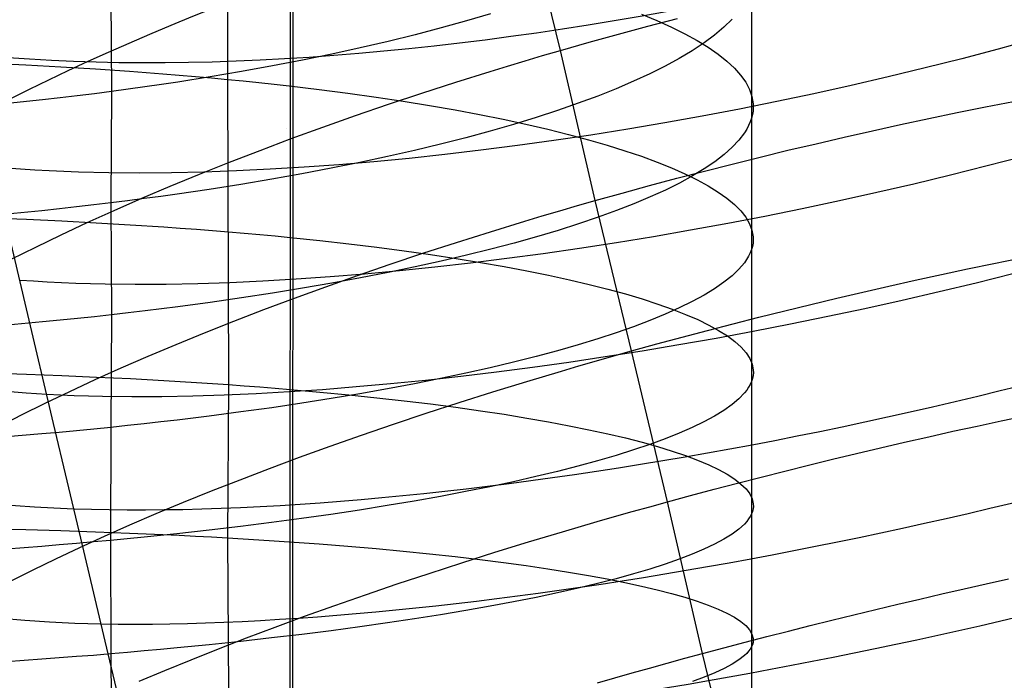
# Model space of a CAD drawing. Extents: x -383 to 1849, y -1185 to -529.
# Tile 142 of 256: x -360.55 to -347.89, y -1003.01 to -994.51. Entities that reach past the tile are written whole.
import ezdxf

# ---------------------------------------------------------------- set-up
doc = ezdxf.new("R2010")
doc.units = 0
doc.layers.add('PREDEFINITO', color=7, linetype='CONTINUOUS')

msp = doc.modelspace()

# ---------------------------------------------------------------- linework, layer by layer
at = {"layer": 'PREDEFINITO'}
for p, q in [((-356.95, -878.052, 395), (-357.087, -1065.254, 395)), ((-357.08, -1079.133, 420), (-357.053, -884.99, 420)), ((-357.08, -1079.133, 370), (-357.053, -884.99, 370)), ((-353.596, -994.909, 474.719), (-354.064, -992.99, 475.156)), ((-357.877, -993.33, 674.087), (-357.877, -995.281, 674.508)), ((-359.379, -994.012, 647.471), (-359.37, -995.435, 647.889)), ((-351.137, -994.096, 660.503), (-351.138, -997.47, 661.275)), ((-354.805, -994.528, 651.402), (-355.13, -994.618, 651.044)), ((-354.493, -994.436, 651.77), (-354.805, -994.528, 651.402)), ((-352.554, -994.441, 667.909), (-352.353, -994.524, 667.467)), ((-352.47, -994.597, 474.5), (-352.089, -994.498, 474.448)), ((-352.353, -994.524, 667.467), (-352.167, -994.608, 667.019)), ((-351.388, -994.506, 658.615), (-351.492, -994.608, 658.148)), ((-355.13, -994.618, 651.044), (-355.465, -994.706, 650.696)), ((-352.848, -994.699, 474.562), (-352.47, -994.597, 474.5)), ((-352.167, -994.608, 667.019), (-351.995, -994.693, 666.566)), ((-351.492, -994.608, 658.148), (-351.612, -994.71, 657.686)), ((-355.812, -994.791, 650.359), (-356.169, -994.874, 650.034)), ((-355.465, -994.706, 650.696), (-355.812, -994.791, 650.359)), ((-353.224, -994.803, 474.635), (-352.848, -994.699, 474.562)), ((-351.995, -994.693, 666.566), (-351.837, -994.779, 666.108)), ((-351.837, -994.779, 666.108), (-351.695, -994.867, 665.646)), ((-351.612, -994.71, 657.686), (-351.748, -994.811, 657.226)), ((-347.499, -994.761, 504.611), (-347.964, -994.89, 504.679)), ((-356.169, -994.874, 650.034), (-356.536, -994.955, 649.72)), ((-353.824, -994.975, 474.777), (-353.596, -994.909, 474.719)), ((-353.596, -994.909, 474.719), (-353.224, -994.803, 474.635)), ((-353.149, -996.839, 474.324), (-353.596, -994.909, 474.719)), ((-351.9, -994.911, 656.771), (-352.067, -995.011, 656.321)), ((-351.748, -994.811, 657.226), (-351.9, -994.911, 656.771)), ((-351.695, -994.867, 665.646), (-351.567, -994.955, 665.18)), ((-347.964, -994.89, 504.679), (-348.433, -995.014, 504.731)), ((-356.913, -995.032, 649.418), (-357.3, -995.107, 649.129)), ((-356.536, -994.955, 649.72), (-356.913, -995.032, 649.418)), ((-354.275, -995.109, 474.903), (-354.05, -995.042, 474.838)), ((-354.05, -995.042, 474.838), (-353.824, -994.975, 474.777)), ((-352.067, -995.011, 656.321), (-352.248, -995.11, 655.876)), ((-351.567, -994.955, 665.18), (-351.455, -995.044, 664.711)), ((-351.455, -995.044, 664.711), (-351.358, -995.135, 664.239)), ((-348.433, -995.014, 504.731), (-348.905, -995.133, 504.768)), ((-360.929, -995.072, 676.008), (-360.471, -995.093, 675.837)), ((-360.471, -995.093, 675.837), (-360.02, -995.118, 675.652)), ((-360.02, -995.118, 675.652), (-359.575, -995.145, 675.453)), ((-359.575, -995.145, 675.453), (-359.138, -995.175, 675.238)), ((-359.138, -995.175, 675.238), (-358.709, -995.208, 675.01)), ((-357.697, -995.179, 648.853), (-358.102, -995.248, 648.591)), ((-357.3, -995.107, 649.129), (-357.697, -995.179, 648.853)), ((-354.941, -995.316, 475.123), (-354.498, -995.177, 474.972)), ((-354.498, -995.177, 474.972), (-354.275, -995.109, 474.903)), ((-352.248, -995.11, 655.876), (-352.444, -995.208, 655.436)), ((-351.358, -995.135, 664.239), (-351.277, -995.225, 663.765)), ((-348.905, -995.133, 504.768), (-349.379, -995.248, 504.789)), ((-358.709, -995.208, 675.01), (-358.497, -995.225, 674.89)), ((-358.102, -995.248, 648.591), (-358.516, -995.314, 648.342)), ((-358.497, -995.225, 674.89), (-358.288, -995.243, 674.766)), ((-358.288, -995.243, 674.766), (-358.081, -995.261, 674.639)), ((-358.081, -995.261, 674.639), (-357.877, -995.281, 674.508)), ((-357.877, -995.281, 674.508), (-357.865, -999.206, 675.229)), ((-357.877, -995.281, 674.508), (-357.674, -995.301, 674.374)), ((-357.674, -995.301, 674.374), (-357.475, -995.321, 674.236)), ((-352.655, -995.305, 655.002), (-352.879, -995.401, 654.575)), ((-352.444, -995.208, 655.436), (-352.655, -995.305, 655.002)), ((-351.277, -995.225, 663.765), (-351.212, -995.317, 663.289)), ((-349.379, -995.248, 504.789), (-349.856, -995.359, 504.794)), ((-359.154, -995.406, 647.997), (-359.37, -995.435, 647.889)), ((-358.939, -995.376, 648.108), (-359.154, -995.406, 647.997)), ((-358.727, -995.345, 648.223), (-358.939, -995.376, 648.108)), ((-358.516, -995.314, 648.342), (-358.727, -995.345, 648.223)), ((-357.475, -995.321, 674.236), (-357.277, -995.342, 674.095)), ((-357.277, -995.342, 674.095), (-357.082, -995.364, 673.95)), ((-357.082, -995.364, 673.95), (-356.7, -995.41, 673.65)), ((-356.7, -995.41, 673.65), (-356.329, -995.458, 673.338)), ((-355.378, -995.457, 475.289), (-354.941, -995.316, 475.123)), ((-352.879, -995.401, 654.575), (-353.116, -995.495, 654.154)), ((-351.212, -995.317, 663.289), (-351.164, -995.409, 662.812)), ((-351.164, -995.409, 662.812), (-351.132, -995.501, 662.333)), ((-349.856, -995.359, 504.794), (-350.334, -995.465, 504.785)), ((-360.255, -995.543, 647.496), (-360.708, -995.592, 647.323)), ((-360.031, -995.518, 647.589), (-360.255, -995.543, 647.496)), ((-359.809, -995.491, 647.685), (-360.031, -995.518, 647.589)), ((-359.589, -995.464, 647.785), (-359.809, -995.491, 647.685)), ((-359.37, -995.435, 647.889), (-359.589, -995.464, 647.785)), ((-359.37, -995.435, 647.889), (-359.379, -996.869, 648.27)), ((-356.329, -995.458, 673.338), (-355.967, -995.509, 673.013)), ((-355.967, -995.509, 673.013), (-355.617, -995.561, 672.675)), ((-355.808, -995.6, 475.47), (-355.378, -995.457, 475.289)), ((-353.116, -995.495, 654.154), (-353.368, -995.588, 653.741)), ((-351.132, -995.501, 662.333), (-351.116, -995.594, 661.855)), ((-350.334, -995.465, 504.785), (-350.813, -995.565, 504.76)), ((-356.232, -995.745, 475.667), (-355.808, -995.6, 475.47)), ((-355.617, -995.561, 672.675), (-355.278, -995.616, 672.327)), ((-355.278, -995.616, 672.327), (-354.95, -995.673, 671.967)), ((-354.95, -995.673, 671.967), (-354.634, -995.732, 671.596)), ((-353.632, -995.68, 653.335), (-353.909, -995.77, 652.938)), ((-353.368, -995.588, 653.741), (-353.632, -995.68, 653.335)), ((-351.292, -995.662, 504.721), (-351.771, -995.753, 504.667)), ((-350.813, -995.565, 504.76), (-351.292, -995.662, 504.721)), ((-351.118, -995.687, 661.377), (-351.126, -995.734, 661.138)), ((-351.115, -995.641, 661.616), (-351.118, -995.687, 661.377)), ((-351.116, -995.594, 661.855), (-351.115, -995.641, 661.616)), ((-348.493, -995.708, 474.02), (-348.129, -995.635, 474.06)), ((-348.129, -995.635, 474.06), (-347.766, -995.563, 474.108)), ((-356.649, -995.893, 475.877), (-356.232, -995.745, 475.667)), ((-354.634, -995.732, 671.596), (-354.33, -995.794, 671.216)), ((-354.33, -995.794, 671.216), (-354.038, -995.857, 670.826)), ((-353.909, -995.77, 652.938), (-354.198, -995.859, 652.55)), ((-351.771, -995.753, 504.667), (-352.25, -995.839, 504.598)), ((-351.137, -995.78, 660.899), (-351.154, -995.827, 660.66)), ((-351.126, -995.734, 661.138), (-351.137, -995.78, 660.899)), ((-349.22, -995.862, 473.967), (-348.856, -995.784, 473.989)), ((-348.856, -995.784, 473.989), (-348.493, -995.708, 474.02)), ((-357.113, -995.917, 420), (-357.113, -995.917, 370)), ((-357.058, -996.042, 476.102), (-356.649, -995.893, 475.877)), ((-354.198, -995.859, 652.55), (-354.499, -995.946, 652.17)), ((-354.038, -995.857, 670.826), (-353.758, -995.921, 670.426)), ((-353.758, -995.921, 670.426), (-353.491, -995.988, 670.019)), ((-352.728, -995.92, 504.515), (-353.204, -995.996, 504.417)), ((-352.25, -995.839, 504.598), (-352.728, -995.92, 504.515)), ((-351.199, -995.921, 660.185), (-351.228, -995.967, 659.947)), ((-351.174, -995.874, 660.422), (-351.199, -995.921, 660.185)), ((-351.154, -995.827, 660.66), (-351.174, -995.874, 660.422)), ((-349.583, -995.942, 473.954), (-349.22, -995.862, 473.967)), ((-357.459, -996.193, 476.34), (-357.058, -996.042, 476.102)), ((-354.812, -996.031, 651.8), (-355.137, -996.114, 651.44)), ((-354.499, -995.946, 652.17), (-354.812, -996.031, 651.8)), ((-353.678, -996.067, 504.306), (-354.149, -996.132, 504.18)), ((-353.204, -995.996, 504.417), (-353.678, -996.067, 504.306)), ((-353.491, -995.988, 670.019), (-353.236, -996.056, 669.602)), ((-353.236, -996.056, 669.602), (-352.995, -996.126, 669.179)), ((-351.299, -996.06, 659.474), (-351.386, -996.153, 659.003)), ((-351.228, -995.967, 659.947), (-351.299, -996.06, 659.474)), ((-350.307, -996.107, 473.954), (-349.946, -996.023, 473.95)), ((-349.946, -996.023, 473.95), (-349.583, -995.942, 473.954)), ((-357.852, -996.345, 476.591), (-357.459, -996.193, 476.34)), ((-355.137, -996.114, 651.44), (-355.473, -996.195, 651.091)), ((-354.617, -996.192, 504.04), (-355.082, -996.247, 503.887)), ((-354.149, -996.132, 504.18), (-354.617, -996.192, 504.04)), ((-352.995, -996.126, 669.179), (-352.767, -996.197, 668.748)), ((-351.386, -996.153, 659.003), (-351.49, -996.246, 658.536)), ((-351.028, -996.28, 473.991), (-350.668, -996.192, 473.968)), ((-350.668, -996.192, 473.968), (-350.307, -996.107, 473.954)), ((-355.819, -996.274, 650.752), (-356.176, -996.35, 650.425)), ((-355.542, -996.296, 503.72), (-355.997, -996.34, 503.539)), ((-355.473, -996.195, 651.091), (-355.819, -996.274, 650.752)), ((-355.082, -996.247, 503.887), (-355.542, -996.296, 503.72)), ((-352.767, -996.197, 668.748), (-352.552, -996.269, 668.31)), ((-352.552, -996.269, 668.31), (-352.352, -996.343, 667.867)), ((-351.49, -996.246, 658.536), (-351.61, -996.339, 658.071)), ((-351.387, -996.369, 474.023), (-351.028, -996.28, 473.991)), ((-347.635, -996.27, 504.301), (-348.104, -996.393, 504.353)), ((-360.54, -996.434, 500.711), (-360.72, -996.421, 500.547)), ((-360.357, -996.446, 500.871), (-360.54, -996.434, 500.711)), ((-360.172, -996.456, 501.029), (-360.357, -996.446, 500.871)), ((-358.237, -996.499, 476.856), (-357.852, -996.345, 476.591)), ((-357.329, -996.437, 502.919), (-357.76, -996.458, 502.686)), ((-356.891, -996.411, 503.139), (-357.329, -996.437, 502.919)), ((-356.544, -996.424, 650.109), (-356.922, -996.496, 649.806)), ((-356.447, -996.378, 503.346), (-356.891, -996.411, 503.139)), ((-356.176, -996.35, 650.425), (-356.544, -996.424, 650.109)), ((-355.997, -996.34, 503.539), (-356.447, -996.378, 503.346)), ((-352.352, -996.343, 667.867), (-352.166, -996.418, 667.417)), ((-352.166, -996.418, 667.417), (-351.993, -996.494, 666.962)), ((-351.746, -996.431, 657.611), (-351.897, -996.522, 657.154)), ((-351.61, -996.339, 658.071), (-351.746, -996.431, 657.611)), ((-351.743, -996.459, 474.064), (-351.387, -996.369, 474.023)), ((-348.104, -996.393, 504.353), (-348.576, -996.512, 504.39)), ((-359.793, -996.472, 501.336), (-360.172, -996.456, 501.029)), ((-359.404, -996.481, 501.63), (-359.793, -996.472, 501.336)), ((-359.006, -996.485, 501.913), (-359.404, -996.481, 501.63)), ((-358.599, -996.482, 502.183), (-359.006, -996.485, 501.913)), ((-358.613, -996.653, 477.133), (-358.237, -996.499, 476.856)), ((-358.183, -996.473, 502.441), (-358.599, -996.482, 502.183)), ((-357.76, -996.458, 502.686), (-358.183, -996.473, 502.441)), ((-357.309, -996.565, 649.516), (-357.705, -996.632, 649.238)), ((-356.922, -996.496, 649.806), (-357.309, -996.565, 649.516)), ((-352.451, -996.646, 474.175), (-352.098, -996.552, 474.115)), ((-352.098, -996.552, 474.115), (-351.743, -996.459, 474.064)), ((-351.897, -996.522, 657.154), (-352.063, -996.613, 656.702)), ((-351.993, -996.494, 666.962), (-351.836, -996.572, 666.503)), ((-351.836, -996.572, 666.503), (-351.693, -996.65, 666.039)), ((-348.576, -996.512, 504.39), (-349.051, -996.627, 504.411)), ((-358.979, -996.809, 477.422), (-358.613, -996.653, 477.133)), ((-358.111, -996.695, 648.975), (-358.525, -996.756, 648.725)), ((-357.705, -996.632, 649.238), (-358.111, -996.695, 648.975)), ((-352.802, -996.742, 474.245), (-352.451, -996.646, 474.175)), ((-352.063, -996.613, 656.702), (-352.244, -996.703, 656.256)), ((-351.693, -996.65, 666.039), (-351.566, -996.729, 665.572)), ((-349.051, -996.627, 504.411), (-349.527, -996.737, 504.417)), ((-360.463, -998.233, 500.107), (-360.811, -996.768, 500.511)), ((-359.336, -996.965, 477.724), (-358.979, -996.809, 477.422)), ((-358.948, -996.814, 648.49), (-359.163, -996.842, 648.378)), ((-358.736, -996.785, 648.606), (-358.948, -996.814, 648.49)), ((-358.525, -996.756, 648.725), (-358.736, -996.785, 648.606)), ((-353.149, -996.839, 474.324), (-352.802, -996.742, 474.245)), ((-352.44, -996.792, 655.815), (-352.649, -996.88, 655.38)), ((-352.244, -996.703, 656.256), (-352.44, -996.792, 655.815)), ((-351.566, -996.729, 665.572), (-351.453, -996.809, 665.101)), ((-351.453, -996.809, 665.101), (-351.357, -996.89, 664.627)), ((-349.527, -996.737, 504.417), (-350.005, -996.843, 504.408)), ((-360.04, -996.945, 647.968), (-360.264, -996.969, 647.875)), ((-359.818, -996.92, 648.065), (-360.04, -996.945, 647.968)), ((-359.598, -996.895, 648.165), (-359.818, -996.92, 648.065)), ((-359.379, -996.869, 648.27), (-359.598, -996.895, 648.165)), ((-359.163, -996.842, 648.378), (-359.379, -996.869, 648.27)), ((-359.379, -996.869, 648.27), (-359.369, -998.308, 648.631)), ((-353.603, -996.97, 474.443), (-353.377, -996.904, 474.381)), ((-353.377, -996.904, 474.381), (-353.149, -996.839, 474.324)), ((-352.679, -998.772, 473.962), (-353.149, -996.839, 474.324)), ((-352.649, -996.88, 655.38), (-352.873, -996.967, 654.951)), ((-351.357, -996.89, 664.627), (-351.276, -996.972, 664.151)), ((-350.484, -996.945, 504.383), (-350.964, -997.042, 504.343)), ((-350.005, -996.843, 504.408), (-350.484, -996.945, 504.383)), ((-360.921, -997.062, 676.384), (-360.463, -997.08, 676.214)), ((-360.264, -996.969, 647.875), (-360.717, -997.014, 647.701)), ((-360.463, -997.08, 676.214), (-360.01, -997.101, 676.029)), ((-359.682, -997.122, 478.036), (-359.336, -996.965, 477.724)), ((-354.052, -997.103, 474.578), (-353.828, -997.036, 474.508)), ((-353.828, -997.036, 474.508), (-353.603, -996.97, 474.443)), ((-353.11, -997.053, 654.529), (-353.361, -997.138, 654.115)), ((-352.873, -996.967, 654.951), (-353.11, -997.053, 654.529)), ((-350.964, -997.042, 504.343), (-351.443, -997.134, 504.289)), ((-351.276, -996.972, 664.151), (-351.211, -997.054, 663.674)), ((-351.211, -997.054, 663.674), (-351.163, -997.136, 663.195)), ((-360.018, -997.279, 478.36), (-359.682, -997.122, 478.036)), ((-360.01, -997.101, 676.029), (-359.565, -997.124, 675.829)), ((-359.565, -997.124, 675.829), (-359.128, -997.15, 675.614)), ((-359.128, -997.15, 675.614), (-358.698, -997.178, 675.386)), ((-358.698, -997.178, 675.386), (-358.486, -997.192, 675.266)), ((-358.486, -997.192, 675.266), (-358.277, -997.208, 675.142)), ((-354.495, -997.239, 474.729), (-354.052, -997.103, 474.578)), ((-353.361, -997.138, 654.115), (-353.625, -997.222, 653.708)), ((-351.443, -997.134, 504.289), (-351.922, -997.221, 504.22)), ((-351.163, -997.136, 663.195), (-351.131, -997.219, 662.715)), ((-360.344, -997.437, 478.695), (-360.018, -997.279, 478.36)), ((-358.277, -997.208, 675.142), (-358.07, -997.224, 675.015)), ((-358.07, -997.224, 675.015), (-357.865, -997.241, 674.884)), ((-357.865, -997.241, 674.884), (-357.663, -997.258, 674.75)), ((-357.663, -997.258, 674.75), (-357.463, -997.276, 674.612)), ((-357.463, -997.276, 674.612), (-357.265, -997.294, 674.47)), ((-357.265, -997.294, 674.47), (-357.07, -997.313, 674.325)), ((-357.07, -997.313, 674.325), (-356.688, -997.353, 674.025)), ((-354.932, -997.377, 474.896), (-354.495, -997.239, 474.729)), ((-353.901, -997.304, 653.31), (-354.19, -997.385, 652.921)), ((-353.625, -997.222, 653.708), (-353.901, -997.304, 653.31)), ((-352.399, -997.304, 504.136), (-352.875, -997.382, 504.038)), ((-351.922, -997.221, 504.22), (-352.399, -997.304, 504.136)), ((-351.131, -997.219, 662.715), (-351.116, -997.303, 662.234)), ((-351.116, -997.303, 662.234), (-351.115, -997.345, 661.994)), ((-360.658, -997.594, 479.04), (-360.344, -997.437, 478.695)), ((-356.688, -997.353, 674.025), (-356.316, -997.394, 673.713)), ((-356.316, -997.394, 673.713), (-355.955, -997.438, 673.387)), ((-355.955, -997.438, 673.387), (-355.605, -997.484, 673.05)), ((-355.363, -997.516, 475.077), (-354.932, -997.377, 474.896)), ((-354.19, -997.385, 652.921), (-354.491, -997.464, 652.54)), ((-353.348, -997.455, 503.925), (-353.819, -997.522, 503.799)), ((-352.875, -997.382, 504.038), (-353.348, -997.455, 503.925)), ((-351.126, -997.428, 661.514), (-351.138, -997.47, 661.275)), ((-351.118, -997.386, 661.754), (-351.126, -997.428, 661.514)), ((-351.115, -997.345, 661.994), (-351.118, -997.386, 661.754)), ((-355.787, -997.658, 475.274), (-355.363, -997.516, 475.077)), ((-355.605, -997.484, 673.05), (-355.266, -997.532, 672.701)), ((-355.266, -997.532, 672.701), (-354.938, -997.582, 672.341)), ((-354.804, -997.541, 652.169), (-355.128, -997.617, 651.809)), ((-354.938, -997.582, 672.341), (-354.622, -997.634, 671.97)), ((-354.491, -997.464, 652.54), (-354.804, -997.541, 652.169)), ((-354.286, -997.585, 503.658), (-354.75, -997.643, 503.504)), ((-353.819, -997.522, 503.799), (-354.286, -997.585, 503.658)), ((-351.175, -997.554, 660.796), (-351.2, -997.596, 660.557)), ((-351.154, -997.512, 661.035), (-351.175, -997.554, 660.796)), ((-351.138, -997.47, 661.275), (-351.154, -997.512, 661.035)), ((-351.138, -997.47, 661.275), (-351.136, -999.164, 661.631)), ((-348.021, -997.647, 473.66), (-347.684, -997.578, 473.697)), ((-356.204, -997.802, 475.485), (-355.787, -997.658, 475.274)), ((-355.464, -997.691, 651.458), (-355.81, -997.763, 651.119)), ((-355.209, -997.695, 503.336), (-355.664, -997.742, 503.154)), ((-355.128, -997.617, 651.809), (-355.464, -997.691, 651.458)), ((-354.75, -997.643, 503.504), (-355.209, -997.695, 503.336)), ((-354.622, -997.634, 671.97), (-354.318, -997.687, 671.589)), ((-354.318, -997.687, 671.589), (-354.026, -997.742, 671.199)), ((-351.229, -997.638, 660.319), (-351.3, -997.722, 659.844)), ((-351.2, -997.596, 660.557), (-351.229, -997.638, 660.319)), ((-348.358, -997.717, 473.631), (-348.021, -997.647, 473.66)), ((-356.556, -997.82, 502.751), (-356.993, -997.85, 502.53)), ((-356.614, -997.947, 475.71), (-356.204, -997.802, 475.485)), ((-356.113, -997.784, 502.959), (-356.556, -997.82, 502.751)), ((-356.167, -997.833, 650.791), (-356.535, -997.9, 650.475)), ((-355.81, -997.763, 651.119), (-356.167, -997.833, 650.791)), ((-355.664, -997.742, 503.154), (-356.113, -997.784, 502.959)), ((-354.026, -997.742, 671.199), (-353.747, -997.799, 670.799)), ((-353.747, -997.799, 670.799), (-353.48, -997.857, 670.391)), ((-351.388, -997.806, 659.371), (-351.492, -997.889, 658.902)), ((-351.3, -997.722, 659.844), (-351.388, -997.806, 659.371)), ((-349.032, -997.864, 473.595), (-348.695, -997.79, 473.609)), ((-348.695, -997.79, 473.609), (-348.358, -997.717, 473.631)), ((-347.776, -997.781, 504.002), (-348.249, -997.899, 504.039)), ((-360.374, -997.877, 500.142), (-360.55, -997.865, 499.975)), ((-360.195, -997.888, 500.307), (-360.374, -997.877, 500.142)), ((-360.013, -997.897, 500.469), (-360.195, -997.888, 500.307)), ((-359.828, -997.904, 500.627), (-360.013, -997.897, 500.469)), ((-359.451, -997.914, 500.936), (-359.828, -997.904, 500.627)), ((-359.063, -997.918, 501.233), (-359.451, -997.914, 500.936)), ((-358.666, -997.916, 501.517), (-359.063, -997.918, 501.233)), ((-358.26, -997.909, 501.789), (-358.666, -997.916, 501.517)), ((-357.846, -997.895, 502.049), (-358.26, -997.909, 501.789)), ((-357.423, -997.876, 502.295), (-357.846, -997.895, 502.049)), ((-356.993, -997.85, 502.53), (-357.423, -997.876, 502.295)), ((-356.912, -997.966, 650.171), (-357.299, -998.029, 649.88)), ((-357.016, -998.093, 475.949), (-356.614, -997.947, 475.71)), ((-356.535, -997.9, 650.475), (-356.912, -997.966, 650.171)), ((-353.48, -997.857, 670.391), (-353.226, -997.917, 669.974)), ((-353.226, -997.917, 669.974), (-352.985, -997.978, 669.55)), ((-351.492, -997.889, 658.902), (-351.612, -997.973, 658.435)), ((-349.706, -998.016, 473.59), (-349.369, -997.939, 473.588)), ((-349.369, -997.939, 473.588), (-349.032, -997.864, 473.595)), ((-348.249, -997.899, 504.039), (-348.723, -998.013, 504.06)), ((-357.696, -998.09, 649.602), (-358.101, -998.148, 649.338)), ((-357.299, -998.029, 649.88), (-357.696, -998.09, 649.602)), ((-357.41, -998.24, 476.201), (-357.016, -998.093, 475.949)), ((-352.985, -997.978, 669.55), (-352.758, -998.04, 669.119)), ((-352.758, -998.04, 669.119), (-352.544, -998.104, 668.681)), ((-351.748, -998.055, 657.973), (-351.9, -998.138, 657.514)), ((-351.612, -997.973, 658.435), (-351.748, -998.055, 657.973)), ((-350.041, -998.095, 473.599), (-349.706, -998.016, 473.59)), ((-348.723, -998.013, 504.06), (-349.2, -998.123, 504.066)), ((-358.516, -998.204, 649.087), (-358.726, -998.231, 648.968)), ((-358.101, -998.148, 649.338), (-358.516, -998.204, 649.087)), ((-352.544, -998.104, 668.681), (-352.344, -998.169, 668.236)), ((-352.344, -998.169, 668.236), (-352.158, -998.235, 667.786)), ((-352.066, -998.22, 657.061), (-352.248, -998.301, 656.612)), ((-351.9, -998.138, 657.514), (-352.066, -998.22, 657.061)), ((-350.71, -998.256, 473.641), (-350.376, -998.175, 473.616)), ((-350.376, -998.175, 473.616), (-350.041, -998.095, 473.599)), ((-349.2, -998.123, 504.066), (-349.678, -998.229, 504.057)), ((-360.114, -999.704, 499.73), (-360.463, -998.233, 500.107)), ((-359.588, -998.332, 648.526), (-359.808, -998.355, 648.425)), ((-359.369, -998.308, 648.631), (-359.588, -998.332, 648.526)), ((-359.369, -998.308, 648.631), (-359.38, -999.755, 648.954)), ((-359.153, -998.283, 648.739), (-359.369, -998.308, 648.631)), ((-358.938, -998.257, 648.852), (-359.153, -998.283, 648.739)), ((-358.726, -998.231, 648.968), (-358.938, -998.257, 648.852)), ((-357.795, -998.389, 476.466), (-357.41, -998.24, 476.201)), ((-352.248, -998.301, 656.612), (-352.444, -998.381, 656.169)), ((-352.158, -998.235, 667.786), (-351.986, -998.302, 667.331)), ((-351.986, -998.302, 667.331), (-351.829, -998.37, 666.871)), ((-351.373, -998.423, 473.716), (-351.042, -998.339, 473.674)), ((-351.042, -998.339, 473.674), (-350.71, -998.256, 473.641)), ((-350.157, -998.331, 504.032), (-350.636, -998.429, 503.992)), ((-349.678, -998.229, 504.057), (-350.157, -998.331, 504.032)), ((-360.255, -998.4, 648.235), (-360.708, -998.441, 648.06)), ((-360.031, -998.378, 648.328), (-360.255, -998.4, 648.235)), ((-359.808, -998.355, 648.425), (-360.031, -998.378, 648.328)), ((-358.172, -998.538, 476.744), (-357.795, -998.389, 476.466)), ((-352.654, -998.461, 655.732), (-352.878, -998.54, 655.302)), ((-352.444, -998.381, 656.169), (-352.654, -998.461, 655.732)), ((-351.829, -998.37, 666.871), (-351.687, -998.439, 666.406)), ((-351.702, -998.508, 473.765), (-351.373, -998.423, 473.716)), ((-351.687, -998.439, 666.406), (-351.56, -998.509, 665.938)), ((-350.636, -998.429, 503.992), (-351.115, -998.522, 503.937)), ((-358.539, -998.688, 477.034), (-358.172, -998.538, 476.744)), ((-352.878, -998.54, 655.302), (-353.116, -998.617, 654.878)), ((-352.355, -998.683, 473.888), (-352.03, -998.595, 473.822)), ((-352.03, -998.595, 473.822), (-351.702, -998.508, 473.765)), ((-351.115, -998.522, 503.937), (-351.593, -998.611, 503.867)), ((-351.56, -998.509, 665.938), (-351.448, -998.58, 665.466)), ((-351.448, -998.58, 665.466), (-351.352, -998.651, 664.992)), ((-358.896, -998.839, 477.336), (-358.539, -998.688, 477.034)), ((-353.367, -998.694, 654.462), (-353.631, -998.77, 654.054)), ((-353.116, -998.617, 654.878), (-353.367, -998.694, 654.462)), ((-352.679, -998.772, 473.962), (-352.355, -998.683, 473.888)), ((-352.07, -998.695, 503.783), (-352.545, -998.774, 503.684)), ((-351.593, -998.611, 503.867), (-352.07, -998.695, 503.783)), ((-351.352, -998.651, 664.992), (-351.272, -998.723, 664.515)), ((-351.272, -998.723, 664.515), (-351.208, -998.796, 664.036)), ((-359.243, -998.99, 477.65), (-358.896, -998.839, 477.336)), ((-353.908, -998.844, 653.654), (-354.197, -998.917, 653.263)), ((-353.631, -998.77, 654.054), (-353.908, -998.844, 653.654)), ((-353.018, -998.849, 503.571), (-353.488, -998.92, 503.444)), ((-353.133, -998.9, 474.081), (-352.907, -998.836, 474.02)), ((-352.545, -998.774, 503.684), (-353.018, -998.849, 503.571)), ((-352.907, -998.836, 474.02), (-352.679, -998.772, 473.962)), ((-352.218, -1000.713, 473.639), (-352.679, -998.772, 473.962)), ((-351.208, -998.796, 664.036), (-351.16, -998.869, 663.556)), ((-354.197, -998.917, 653.263), (-354.499, -998.989, 652.881)), ((-353.488, -998.92, 503.444), (-353.955, -998.985, 503.302)), ((-353.583, -999.031, 474.217), (-353.359, -998.966, 474.147)), ((-353.359, -998.966, 474.147), (-353.133, -998.9, 474.081)), ((-351.16, -998.869, 663.556), (-351.128, -998.942, 663.075)), ((-351.128, -998.942, 663.075), (-351.114, -999.016, 662.593)), ((-360.919, -999.056, 676.734), (-360.461, -999.071, 676.563)), ((-360.461, -999.071, 676.563), (-360.009, -999.089, 676.377)), ((-360.009, -999.089, 676.377), (-359.564, -999.108, 676.177)), ((-359.581, -999.141, 477.974), (-359.243, -998.99, 477.65)), ((-354.877, -999.101, 502.978), (-355.33, -999.151, 502.795)), ((-354.812, -999.059, 652.508), (-355.137, -999.127, 652.146)), ((-354.418, -999.045, 503.147), (-354.877, -999.101, 502.978)), ((-354.499, -998.989, 652.881), (-354.812, -999.059, 652.508)), ((-353.955, -998.985, 503.302), (-354.418, -999.045, 503.147)), ((-354.027, -999.164, 474.369), (-353.583, -999.031, 474.217)), ((-351.116, -999.09, 662.112), (-351.124, -999.127, 661.871)), ((-351.113, -999.053, 662.353), (-351.116, -999.09, 662.112)), ((-351.114, -999.016, 662.593), (-351.113, -999.053, 662.353)), ((-359.907, -999.292, 478.31), (-359.581, -999.141, 477.974)), ((-359.564, -999.108, 676.177), (-359.127, -999.129, 675.962)), ((-359.127, -999.129, 675.962), (-358.698, -999.153, 675.732)), ((-358.698, -999.153, 675.732), (-358.486, -999.165, 675.612)), ((-358.486, -999.165, 675.612), (-358.277, -999.178, 675.488)), ((-358.277, -999.178, 675.488), (-358.07, -999.192, 675.36)), ((-358.07, -999.192, 675.36), (-357.865, -999.206, 675.229)), ((-357.865, -999.206, 675.229), (-357.876, -1001.176, 675.541)), ((-357.865, -999.206, 675.229), (-357.663, -999.22, 675.094)), ((-357.663, -999.22, 675.094), (-357.463, -999.235, 674.956)), ((-355.779, -999.196, 502.599), (-356.221, -999.236, 502.39)), ((-355.473, -999.194, 651.794), (-355.819, -999.26, 651.453)), ((-355.33, -999.151, 502.795), (-355.779, -999.196, 502.599)), ((-355.137, -999.127, 652.146), (-355.473, -999.194, 651.794)), ((-354.465, -999.299, 474.536), (-354.027, -999.164, 474.369)), ((-351.153, -999.202, 661.391), (-351.174, -999.239, 661.151)), ((-351.136, -999.164, 661.631), (-351.153, -999.202, 661.391)), ((-351.136, -999.164, 661.631), (-351.137, -1000.868, 661.939)), ((-351.124, -999.127, 661.871), (-351.136, -999.164, 661.631)), ((-360.222, -999.443, 478.655), (-359.907, -999.292, 478.31)), ((-360.026, -999.341, 499.765), (-360.202, -999.332, 499.597)), ((-359.848, -999.348, 499.931), (-360.026, -999.341, 499.765)), ((-359.667, -999.354, 500.094), (-359.848, -999.348, 499.931)), ((-359.483, -999.359, 500.253), (-359.667, -999.354, 500.094)), ((-359.107, -999.363, 500.564), (-359.483, -999.359, 500.253)), ((-358.325, -999.355, 501.149), (-358.721, -999.362, 500.862)), ((-357.92, -999.342, 501.422), (-358.325, -999.355, 501.149)), ((-357.507, -999.324, 501.683), (-357.92, -999.342, 501.422)), ((-357.086, -999.3, 501.932), (-357.507, -999.324, 501.683)), ((-357.463, -999.235, 674.956), (-357.266, -999.251, 674.814)), ((-357.266, -999.251, 674.814), (-357.071, -999.267, 674.669)), ((-356.657, -999.271, 502.167), (-357.086, -999.3, 501.932)), ((-357.071, -999.267, 674.669), (-356.689, -999.301, 674.368)), ((-356.689, -999.301, 674.368), (-356.317, -999.336, 674.054)), ((-356.221, -999.236, 502.39), (-356.657, -999.271, 502.167)), ((-356.177, -999.323, 651.124), (-356.544, -999.385, 650.806)), ((-356.317, -999.336, 674.054), (-355.956, -999.374, 673.728)), ((-355.819, -999.26, 651.453), (-356.177, -999.323, 651.124)), ((-354.897, -999.436, 474.719), (-354.465, -999.299, 474.536)), ((-351.228, -999.313, 660.672), (-351.3, -999.388, 660.196)), ((-351.199, -999.276, 660.911), (-351.228, -999.313, 660.672)), ((-351.174, -999.239, 661.151), (-351.199, -999.276, 660.911)), ((-360.526, -999.594, 479.011), (-360.222, -999.443, 478.655)), ((-358.721, -999.362, 500.862), (-359.107, -999.363, 500.564)), ((-356.922, -999.444, 650.501), (-357.309, -999.502, 650.208)), ((-356.544, -999.385, 650.806), (-356.922, -999.444, 650.501)), ((-355.956, -999.374, 673.728), (-355.606, -999.413, 673.389)), ((-355.606, -999.413, 673.389), (-355.267, -999.454, 673.039)), ((-355.323, -999.574, 474.916), (-354.897, -999.436, 474.719)), ((-355.267, -999.454, 673.039), (-354.94, -999.497, 672.678)), ((-351.388, -999.462, 659.721), (-351.492, -999.537, 659.25)), ((-351.3, -999.388, 660.196), (-351.388, -999.462, 659.721)), ((-360.818, -999.744, 479.377), (-360.526, -999.594, 479.011)), ((-358.111, -999.61, 649.664), (-358.526, -999.661, 649.412)), ((-357.706, -999.557, 649.929), (-358.111, -999.61, 649.664)), ((-357.309, -999.502, 650.208), (-357.706, -999.557, 649.929)), ((-355.741, -999.714, 475.128), (-355.323, -999.574, 474.916)), ((-354.94, -999.497, 672.678), (-354.624, -999.541, 672.306)), ((-354.624, -999.541, 672.306), (-354.32, -999.587, 671.925)), ((-354.32, -999.587, 671.925), (-354.028, -999.635, 671.533)), ((-351.613, -999.611, 658.782), (-351.749, -999.684, 658.318)), ((-351.492, -999.537, 659.25), (-351.613, -999.611, 658.782)), ((-347.925, -999.671, 473.303), (-347.614, -999.605, 473.329)), ((-359.764, -1001.182, 499.382), (-360.114, -999.704, 499.73)), ((-359.163, -999.733, 649.063), (-359.38, -999.755, 648.954)), ((-358.949, -999.709, 649.176), (-359.163, -999.733, 649.063)), ((-358.736, -999.685, 649.292), (-358.949, -999.709, 649.176)), ((-358.526, -999.661, 649.412), (-358.736, -999.685, 649.292)), ((-356.152, -999.855, 475.355), (-355.741, -999.714, 475.128)), ((-354.028, -999.635, 671.533), (-353.749, -999.683, 671.132)), ((-353.749, -999.683, 671.132), (-353.482, -999.734, 670.723)), ((-353.482, -999.734, 670.723), (-353.228, -999.785, 670.305)), ((-351.749, -999.684, 658.318), (-351.901, -999.758, 657.857)), ((-348.547, -999.806, 473.27), (-348.236, -999.738, 473.283)), ((-348.236, -999.738, 473.283), (-347.925, -999.671, 473.303)), ((-360.265, -999.84, 648.556), (-360.718, -999.878, 648.381)), ((-360.041, -999.82, 648.65), (-360.265, -999.84, 648.556)), ((-359.819, -999.799, 648.747), (-360.041, -999.82, 648.65)), ((-359.598, -999.777, 648.849), (-359.819, -999.799, 648.747)), ((-359.38, -999.755, 648.954), (-359.598, -999.777, 648.849)), ((-359.38, -999.755, 648.954), (-359.382, -1001.209, 649.253)), ((-356.556, -999.997, 475.595), (-356.152, -999.855, 475.355)), ((-353.228, -999.785, 670.305), (-352.987, -999.838, 669.88)), ((-352.987, -999.838, 669.88), (-352.759, -999.892, 669.448)), ((-352.068, -999.831, 657.402), (-352.249, -999.903, 656.951)), ((-351.901, -999.758, 657.857), (-352.068, -999.831, 657.402)), ((-348.858, -999.876, 473.264), (-348.547, -999.806, 473.27)), ((-352.759, -999.892, 669.448), (-352.545, -999.947, 669.008)), ((-352.446, -999.975, 656.506), (-352.656, -1000.046, 656.068)), ((-352.545, -999.947, 669.008), (-352.345, -1000.003, 668.563)), ((-352.249, -999.903, 656.951), (-352.446, -999.975, 656.506)), ((-349.478, -1000.018, 473.27), (-349.168, -999.946, 473.264)), ((-349.168, -999.946, 473.264), (-348.858, -999.876, 473.264)), ((-356.951, -1000.14, 475.848), (-356.556, -999.997, 475.595)), ((-352.88, -1000.116, 655.635), (-353.118, -1000.186, 655.21)), ((-352.656, -1000.046, 656.068), (-352.88, -1000.116, 655.635)), ((-352.345, -1000.003, 668.563), (-352.159, -1000.06, 668.111)), ((-352.159, -1000.06, 668.111), (-351.987, -1000.118, 667.655)), ((-351.987, -1000.118, 667.655), (-351.83, -1000.177, 667.193)), ((-350.095, -1000.165, 473.304), (-349.787, -1000.091, 473.284)), ((-349.787, -1000.091, 473.284), (-349.478, -1000.018, 473.27)), ((-357.338, -1000.284, 476.115), (-356.951, -1000.14, 475.848)), ((-353.118, -1000.186, 655.21), (-353.369, -1000.254, 654.792)), ((-351.83, -1000.177, 667.193), (-351.688, -1000.237, 666.728)), ((-351.688, -1000.237, 666.728), (-351.561, -1000.298, 666.258)), ((-350.709, -1000.317, 473.365), (-350.403, -1000.241, 473.331)), ((-350.403, -1000.241, 473.331), (-350.095, -1000.165, 473.304)), ((-357.716, -1000.428, 476.394), (-357.338, -1000.284, 476.115)), ((-353.634, -1000.322, 654.381), (-353.91, -1000.389, 653.979)), ((-353.369, -1000.254, 654.792), (-353.634, -1000.322, 654.381)), ((-351.561, -1000.298, 666.258), (-351.449, -1000.359, 665.785)), ((-351.449, -1000.359, 665.785), (-351.353, -1000.421, 665.309)), ((-351.014, -1000.394, 473.406), (-350.709, -1000.317, 473.365)), ((-358.085, -1000.573, 476.686), (-357.716, -1000.428, 476.394)), ((-354.2, -1000.454, 653.586), (-354.501, -1000.518, 653.202)), ((-353.91, -1000.389, 653.979), (-354.2, -1000.454, 653.586)), ((-351.619, -1000.552, 473.508), (-351.317, -1000.472, 473.454)), ((-351.353, -1000.421, 665.309), (-351.273, -1000.484, 664.831)), ((-351.317, -1000.472, 473.454), (-351.014, -1000.394, 473.406)), ((-351.273, -1000.484, 664.831), (-351.208, -1000.547, 664.351)), ((-358.444, -1000.718, 476.99), (-358.085, -1000.573, 476.686)), ((-354.814, -1000.581, 652.828), (-355.139, -1000.643, 652.463)), ((-354.501, -1000.518, 653.202), (-354.814, -1000.581, 652.828)), ((-351.92, -1000.632, 473.57), (-351.619, -1000.552, 473.508)), ((-351.208, -1000.547, 664.351), (-351.16, -1000.61, 663.87)), ((-351.16, -1000.61, 663.87), (-351.129, -1000.674, 663.387)), ((-358.794, -1000.864, 477.305), (-358.444, -1000.718, 476.99)), ((-355.475, -1000.703, 652.11), (-355.822, -1000.762, 651.767)), ((-355.139, -1000.643, 652.463), (-355.475, -1000.703, 652.11)), ((-352.446, -1000.776, 473.697), (-352.218, -1000.713, 473.639)), ((-352.218, -1000.713, 473.639), (-351.92, -1000.632, 473.57)), ((-351.768, -1002.663, 473.358), (-352.218, -1000.713, 473.639)), ((-351.129, -1000.674, 663.387), (-351.114, -1000.739, 662.904)), ((-351.114, -1000.739, 662.904), (-351.113, -1000.771, 662.663)), ((-359.133, -1001.009, 477.631), (-358.794, -1000.864, 477.305)), ((-356.547, -1000.874, 651.116), (-356.924, -1000.928, 650.809)), ((-356.179, -1000.819, 651.436), (-356.547, -1000.874, 651.116)), ((-355.822, -1000.762, 651.767), (-356.179, -1000.819, 651.436)), ((-352.899, -1000.903, 473.824), (-352.673, -1000.839, 473.759)), ((-352.673, -1000.839, 473.759), (-352.446, -1000.776, 473.697)), ((-351.137, -1000.868, 661.939), (-351.153, -1000.901, 661.698)), ((-351.124, -1000.836, 662.18), (-351.137, -1000.868, 661.939)), ((-351.137, -1000.868, 661.939), (-351.137, -1004.292, 662.456)), ((-351.117, -1000.803, 662.422), (-351.124, -1000.836, 662.18)), ((-351.113, -1000.771, 662.663), (-351.117, -1000.803, 662.422)), ((-357.311, -1000.98, 650.515), (-357.708, -1001.03, 650.234)), ((-356.924, -1000.928, 650.809), (-357.311, -1000.98, 650.515)), ((-353.567, -1001.097, 474.047), (-353.123, -1000.967, 473.895)), ((-353.123, -1000.967, 473.895), (-352.899, -1000.903, 473.824)), ((-351.228, -1000.998, 660.978), (-351.3, -1001.063, 660.5)), ((-351.199, -1000.966, 661.218), (-351.228, -1000.998, 660.978)), ((-351.174, -1000.933, 661.458), (-351.199, -1000.966, 661.218)), ((-351.153, -1000.901, 661.698), (-351.174, -1000.933, 661.458)), ((-360.931, -1001.056, 677.049), (-360.473, -1001.068, 676.878)), ((-360.473, -1001.068, 676.878), (-360.021, -1001.082, 676.692)), ((-360.021, -1001.082, 676.692), (-359.576, -1001.097, 676.491)), ((-359.576, -1001.097, 676.491), (-359.138, -1001.114, 676.275)), ((-359.461, -1001.154, 477.968), (-359.133, -1001.009, 477.631)), ((-359.138, -1001.114, 676.275), (-358.709, -1001.133, 676.045)), ((-358.528, -1001.124, 649.714), (-358.739, -1001.146, 649.593)), ((-358.709, -1001.133, 676.045), (-358.497, -1001.143, 675.925)), ((-358.114, -1001.078, 649.967), (-358.528, -1001.124, 649.714)), ((-357.708, -1001.03, 650.234), (-358.114, -1001.078, 649.967)), ((-354.006, -1001.229, 474.214), (-353.567, -1001.097, 474.047)), ((-351.388, -1001.128, 660.025), (-351.492, -1001.193, 659.552)), ((-351.3, -1001.063, 660.5), (-351.388, -1001.128, 660.025)), ((-359.821, -1001.249, 649.045), (-360.043, -1001.267, 648.947)), ((-359.601, -1001.229, 649.147), (-359.821, -1001.249, 649.045)), ((-359.778, -1001.299, 478.316), (-359.461, -1001.154, 477.968)), ((-359.412, -1002.667, 499.063), (-359.764, -1001.182, 499.382)), ((-359.382, -1001.209, 649.253), (-359.601, -1001.229, 649.147)), ((-359.166, -1001.189, 649.363), (-359.382, -1001.209, 649.253)), ((-359.382, -1001.209, 649.253), (-359.38, -1002.669, 649.525)), ((-358.951, -1001.167, 649.476), (-359.166, -1001.189, 649.363)), ((-358.739, -1001.146, 649.593), (-358.951, -1001.167, 649.476)), ((-358.497, -1001.143, 675.925), (-358.288, -1001.154, 675.8)), ((-358.288, -1001.154, 675.8), (-358.081, -1001.165, 675.672)), ((-358.081, -1001.165, 675.672), (-357.876, -1001.176, 675.541)), ((-357.876, -1001.176, 675.541), (-357.865, -1003.154, 675.801)), ((-357.876, -1001.176, 675.541), (-357.674, -1001.188, 675.406)), ((-357.674, -1001.188, 675.406), (-357.474, -1001.2, 675.267)), ((-357.474, -1001.2, 675.267), (-357.277, -1001.213, 675.125)), ((-357.277, -1001.213, 675.125), (-357.082, -1001.227, 674.979)), ((-357.082, -1001.227, 674.979), (-356.7, -1001.254, 674.677)), ((-356.7, -1001.254, 674.677), (-356.328, -1001.284, 674.362)), ((-354.439, -1001.362, 474.397), (-354.006, -1001.229, 474.214)), ((-351.612, -1001.258, 659.082), (-351.749, -1001.323, 658.617)), ((-351.492, -1001.193, 659.552), (-351.612, -1001.258, 659.082)), ((-360.267, -1001.286, 648.853), (-360.72, -1001.321, 648.677)), ((-360.043, -1001.267, 648.947), (-360.267, -1001.286, 648.853)), ((-360.084, -1001.444, 478.674), (-359.778, -1001.299, 478.316)), ((-356.328, -1001.284, 674.362), (-355.967, -1001.315, 674.035)), ((-355.967, -1001.315, 674.035), (-355.616, -1001.348, 673.695)), ((-355.616, -1001.348, 673.695), (-355.277, -1001.382, 673.343)), ((-355.277, -1001.382, 673.343), (-354.949, -1001.418, 672.981)), ((-354.865, -1001.497, 474.595), (-354.439, -1001.362, 474.397)), ((-351.749, -1001.323, 658.617), (-351.9, -1001.387, 658.155)), ((-360.378, -1001.588, 479.041), (-360.084, -1001.444, 478.674)), ((-355.284, -1001.633, 474.808), (-354.865, -1001.497, 474.595)), ((-354.949, -1001.418, 672.981), (-354.633, -1001.455, 672.608)), ((-354.633, -1001.455, 672.608), (-354.329, -1001.493, 672.224)), ((-354.329, -1001.493, 672.224), (-354.037, -1001.533, 671.831)), ((-352.067, -1001.451, 657.698), (-352.249, -1001.515, 657.247)), ((-351.9, -1001.387, 658.155), (-352.067, -1001.451, 657.698)), ((-360.66, -1001.73, 479.418), (-360.378, -1001.588, 479.041)), ((-355.696, -1001.769, 475.035), (-355.284, -1001.633, 474.808)), ((-354.037, -1001.533, 671.831), (-353.757, -1001.574, 671.429)), ((-353.757, -1001.574, 671.429), (-353.49, -1001.616, 671.018)), ((-353.49, -1001.616, 671.018), (-353.235, -1001.66, 670.598)), ((-352.655, -1001.64, 656.36), (-352.879, -1001.702, 655.927)), ((-352.445, -1001.578, 656.8), (-352.655, -1001.64, 656.36)), ((-352.249, -1001.515, 657.247), (-352.445, -1001.578, 656.8)), ((-353.117, -1001.763, 655.5), (-353.368, -1001.823, 655.081)), ((-353.235, -1001.66, 670.598), (-352.994, -1001.704, 670.171)), ((-352.879, -1001.702, 655.927), (-353.117, -1001.763, 655.5)), ((-352.994, -1001.704, 670.171), (-352.766, -1001.75, 669.737)), ((-352.766, -1001.75, 669.737), (-352.552, -1001.796, 669.296)), ((-348.118, -1001.769, 472.988), (-347.833, -1001.705, 473)), ((-356.101, -1001.907, 475.275), (-355.696, -1001.769, 475.035)), ((-353.632, -1001.883, 654.669), (-353.909, -1001.942, 654.266)), ((-353.368, -1001.823, 655.081), (-353.632, -1001.883, 654.669)), ((-352.552, -1001.796, 669.296), (-352.352, -1001.844, 668.849)), ((-352.352, -1001.844, 668.849), (-352.165, -1001.892, 668.396)), ((-352.165, -1001.892, 668.396), (-351.993, -1001.941, 667.937)), ((-348.688, -1001.897, 472.982), (-348.403, -1001.833, 472.983)), ((-348.403, -1001.833, 472.983), (-348.118, -1001.769, 472.988)), ((-356.497, -1002.046, 475.529), (-356.101, -1001.907, 475.275)), ((-354.198, -1001.999, 653.871), (-354.5, -1002.056, 653.486)), ((-353.909, -1001.942, 654.266), (-354.198, -1001.999, 653.871)), ((-351.993, -1001.941, 667.937), (-351.836, -1001.991, 667.474)), ((-351.836, -1001.991, 667.474), (-351.693, -1002.042, 667.007)), ((-349.256, -1002.03, 472.998), (-348.973, -1001.963, 472.987)), ((-348.973, -1001.963, 472.987), (-348.688, -1001.897, 472.982)), ((-356.885, -1002.184, 475.796), (-356.497, -1002.046, 475.529)), ((-354.813, -1002.111, 653.111), (-355.137, -1002.166, 652.745)), ((-354.5, -1002.056, 653.486), (-354.813, -1002.111, 653.111)), ((-351.693, -1002.042, 667.007), (-351.566, -1002.094, 666.535)), ((-351.566, -1002.094, 666.535), (-351.453, -1002.146, 666.061)), ((-351.453, -1002.146, 666.061), (-351.357, -1002.198, 665.583)), ((-349.822, -1002.165, 473.037), (-349.539, -1002.097, 473.015)), ((-349.539, -1002.097, 473.015), (-349.256, -1002.03, 472.998)), ((-360.484, -1002.241, 497.846), (-360.787, -1002.215, 497.464)), ((-360.168, -1002.261, 498.217), (-360.484, -1002.241, 497.846)), ((-360.006, -1002.27, 498.399), (-360.168, -1002.261, 498.217)), ((-359.841, -1002.277, 498.578), (-360.006, -1002.27, 498.399)), ((-357.264, -1002.324, 476.076), (-356.885, -1002.184, 475.796)), ((-355.82, -1002.271, 652.047), (-356.177, -1002.321, 651.715)), ((-355.473, -1002.219, 652.391), (-355.82, -1002.271, 652.047)), ((-355.137, -1002.166, 652.745), (-355.473, -1002.219, 652.391)), ((-351.357, -1002.198, 665.583), (-351.276, -1002.252, 665.103)), ((-351.276, -1002.252, 665.103), (-351.211, -1002.305, 664.622)), ((-350.384, -1002.304, 473.099), (-350.103, -1002.234, 473.065)), ((-350.103, -1002.234, 473.065), (-349.822, -1002.165, 473.037)), ((-359.673, -1002.282, 498.754), (-359.841, -1002.277, 498.578)), ((-359.502, -1002.286, 498.927), (-359.673, -1002.282, 498.754)), ((-357.634, -1002.463, 476.369), (-357.264, -1002.324, 476.076)), ((-356.545, -1002.37, 651.394), (-356.922, -1002.418, 651.086)), ((-356.177, -1002.321, 651.715), (-356.545, -1002.37, 651.394)), ((-351.211, -1002.305, 664.622), (-351.163, -1002.359, 664.139)), ((-351.163, -1002.359, 664.139), (-351.131, -1002.414, 663.655)), ((-350.941, -1002.446, 473.185), (-350.663, -1002.375, 473.139)), ((-350.663, -1002.375, 473.139), (-350.384, -1002.304, 473.099)), ((-357.706, -1002.509, 650.51), (-358.112, -1002.551, 650.242)), ((-357.994, -1002.603, 476.673), (-357.634, -1002.463, 476.369)), ((-357.31, -1002.464, 650.791), (-357.706, -1002.509, 650.51)), ((-356.922, -1002.418, 651.086), (-357.31, -1002.464, 650.791)), ((-351.494, -1002.59, 473.294), (-351.218, -1002.518, 473.237)), ((-351.218, -1002.518, 473.237), (-350.941, -1002.446, 473.185)), ((-351.131, -1002.414, 663.655), (-351.116, -1002.469, 663.17)), ((-351.118, -1002.524, 662.686), (-351.125, -1002.552, 662.444)), ((-351.115, -1002.496, 662.928), (-351.118, -1002.524, 662.686)), ((-351.116, -1002.469, 663.17), (-351.115, -1002.496, 662.928)), ((-359.164, -1002.65, 649.635), (-359.38, -1002.669, 649.525)), ((-358.949, -1002.631, 649.749), (-359.164, -1002.65, 649.635)), ((-358.737, -1002.612, 649.867), (-358.949, -1002.631, 649.749)), ((-358.526, -1002.592, 649.988), (-358.737, -1002.612, 649.867)), ((-358.112, -1002.551, 650.242), (-358.526, -1002.592, 649.988)), ((-358.345, -1002.743, 476.989), (-357.994, -1002.603, 476.673)), ((-351.768, -1002.663, 473.358), (-351.494, -1002.59, 473.294)), ((-351.174, -1002.635, 661.72), (-351.199, -1002.662, 661.479)), ((-351.153, -1002.607, 661.961), (-351.174, -1002.635, 661.72)), ((-351.137, -1002.579, 662.203), (-351.153, -1002.607, 661.961)), ((-351.125, -1002.552, 662.444), (-351.137, -1002.579, 662.203)), ((-360.265, -1002.737, 649.124), (-360.718, -1002.769, 648.947)), ((-360.041, -1002.721, 649.219), (-360.265, -1002.737, 649.124)), ((-359.819, -1002.704, 649.317), (-360.041, -1002.721, 649.219)), ((-359.599, -1002.687, 649.419), (-359.819, -1002.704, 649.317)), ((-359.38, -1002.669, 649.525), (-359.599, -1002.687, 649.419)), ((-359.057, -1004.156, 498.772), (-359.412, -1002.667, 499.063)), ((-359.38, -1002.669, 649.525), (-359.37, -1004.132, 649.772)), ((-358.685, -1002.882, 477.316), (-358.345, -1002.743, 476.989)), ((-352.223, -1002.788, 473.477), (-351.996, -1002.725, 473.415)), ((-351.996, -1002.725, 473.415), (-351.768, -1002.663, 473.358)), ((-351.293, -1004.612, 473.107), (-351.768, -1002.663, 473.358)), ((-351.299, -1002.746, 660.76), (-351.386, -1002.802, 660.283)), ((-351.228, -1002.69, 661.239), (-351.299, -1002.746, 660.76)), ((-351.199, -1002.662, 661.479), (-351.228, -1002.69, 661.239)), ((-359.015, -1003.021, 477.654), (-358.685, -1002.882, 477.316)), ((-352.674, -1002.913, 473.614), (-352.449, -1002.85, 473.544)), ((-352.449, -1002.85, 473.544), (-352.223, -1002.788, 473.477)), ((-351.49, -1002.857, 659.81), (-351.61, -1002.913, 659.339)), ((-351.386, -1002.802, 660.283), (-351.49, -1002.857, 659.81)), ((-353.119, -1003.041, 473.766), (-352.674, -1002.913, 473.614)), ((-351.746, -1002.968, 658.873), (-351.897, -1003.023, 658.411)), ((-351.61, -1002.913, 659.339), (-351.746, -1002.968, 658.873))]:
    msp.add_line(p, q, dxfattribs=at)
at = {"layer": 'PREDEFINITO', "extrusion": (0.213765, -0.938142, -0.272387)}
msp.add_arc((-562.303, 714.023, 724.432), 14.999, 136.6968, 311.9918, dxfattribs=at)
at = {"layer": 'PREDEFINITO', "extrusion": (0.21486, -0.942961, -0.254284)}
msp.add_arc((-562.286, 700.352, 739.453), 14.997, 136.7026, 308.4518, dxfattribs=at)
at = {"layer": 'PREDEFINITO', "extrusion": (0.209819, -0.921729, -0.326176)}
msp.add_arc((-562.241, 753.359, 677.929), 14.977, 50.6089, 136.2975, dxfattribs=at)
at = {"layer": 'PREDEFINITO', "extrusion": (0.214891, -0.942976, -0.2542)}
msp.add_arc((-562.347, 700.082, 739.499), 15.111, 62.8614, 136.0538, dxfattribs=at)
at = {"layer": 'PREDEFINITO', "extrusion": (0.215928, -0.947434, -0.2361)}
msp.add_arc((-562.33, 686.144, 754.178), 15.164, 65.7197, 135.9681, dxfattribs=at)
at = {"layer": 'PREDEFINITO', "extrusion": (0.216902, -0.951578, -0.217838)}
msp.add_arc((-562.306, 671.844, 768.646), 15.245, 68.6036, 135.8467, dxfattribs=at)
at = {"layer": 'PREDEFINITO', "extrusion": (0.217833, -0.955383, -0.19948)}
msp.add_arc((-562.335, 657.321, 782.839), 15.267, 71.1942, 135.8436, dxfattribs=at)

doc.saveas('drawing.dxf')
